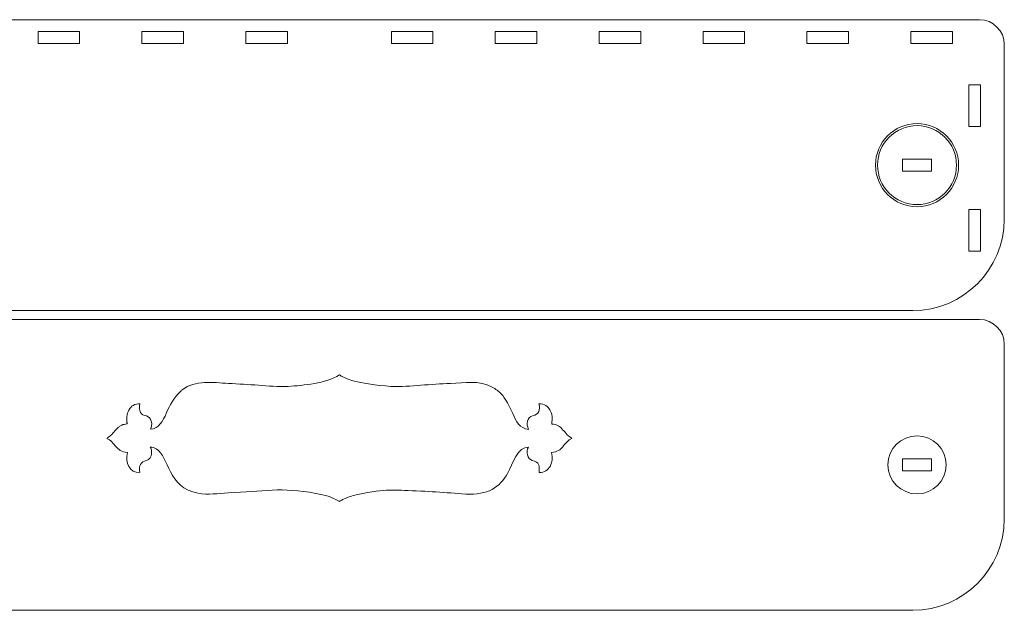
# Model space of a CAD drawing. Header units: centimetres. Extents: x -89 to 87, y -34 to 44.
# Tile 32 of 35: x 51 to 74, y -10 to 4. Entities that reach past the tile are written whole.
import ezdxf

# ---------------------------------------------------------------- set-up
doc = ezdxf.new("R2010")
doc.units = ezdxf.units.CM
doc.header["$MEASUREMENT"] = 0
doc.layers.add('Layer 1', color=7, linetype='Continuous')

msp = doc.modelspace()

# ---------------------------------------------------------------- linework, layer by layer
at = {"layer": 'Layer 1', "color": 250, "lineweight": 9}
for centre, major_axis in [((72.15482, 0.36148), (0, 1)), ((72.15482, -6.85064), (0, 0.7))]:
    msp.add_ellipse(centre, major_axis=major_axis, ratio=1, dxfattribs=at)
for points, knots in [([(58.25481, -3.13852), (58.25481, -3.13852), (72.05482, -3.13852), (72.05482, -3.13852), (72.05482, -3.13852), (73.26482, -3.13852), (74.25482, -2.14851), (74.25482, -0.93852), (74.25482, -0.93852), (74.25482, -0.93852), (74.25482, 3.26149), (74.25482, 3.26149), (74.25482, 3.26149), (74.25482, 3.59149), (73.98482, 3.86148), (73.65482, 3.86148), (73.65482, 3.86148), (73.65482, 3.86148), (58.25481, 3.86148), (58.25481, 3.86148), (58.25481, 3.86148), (58.25481, 3.86148), (42.8548, 3.86148), (42.8548, 3.86148), (42.8548, 3.86148), (42.5248, 3.86148), (42.2548, 3.59149), (42.2548, 3.26149), (42.2548, 3.26149), (42.2548, 3.26149), (42.2548, -0.93852), (42.2548, -0.93852), (42.2548, -0.93852), (42.2548, -2.14851), (43.2448, -3.13852), (44.4548, -3.13852), (44.4548, -3.13852), (44.4548, -3.13852), (58.25481, -3.13852), (58.25481, -3.13852)], [0, 0, 0, 0, 0.09090909, 0.09090909, 0.09090909, 0.09090909, 0.18181818, 0.18181818, 0.18181818, 0.18181818, 0.27272727, 0.27272727, 0.27272727, 0.27272727, 0.36363636, 0.36363636, 0.36363636, 0.36363636, 0.45454545, 0.45454545, 0.45454545, 0.45454545, 0.54545455, 0.54545455, 0.54545455, 0.54545455, 0.63636364, 0.63636364, 0.63636364, 0.63636364, 0.72727273, 0.72727273, 0.72727273, 0.72727273, 0.81818182, 0.81818182, 0.81818182, 0.81818182, 1, 1, 1, 1]), ([(52.0048, 3.29148), (52.0048, 3.29148), (51.0048, 3.29148), (51.0048, 3.29148), (51.0048, 3.29148), (51.0048, 3.29148), (51.0048, 3.57648), (51.0048, 3.57648), (51.0048, 3.57648), (51.0048, 3.57648), (52.0048, 3.57648), (52.0048, 3.57648), (52.0048, 3.57648), (52.0048, 3.57648), (52.0048, 3.29148), (52.0048, 3.29148)], [0, 0, 0, 0, 0.2, 0.2, 0.2, 0.2, 0.4, 0.4, 0.4, 0.4, 0.6, 0.6, 0.6, 0.6, 1, 1, 1, 1]), ([(54.5048, 3.29148), (54.5048, 3.29148), (53.5048, 3.29148), (53.5048, 3.29148), (53.5048, 3.29148), (53.5048, 3.29148), (53.5048, 3.57648), (53.5048, 3.57648), (53.5048, 3.57648), (53.5048, 3.57648), (54.5048, 3.57648), (54.5048, 3.57648), (54.5048, 3.57648), (54.5048, 3.57648), (54.5048, 3.29148), (54.5048, 3.29148)], [0, 0, 0, 0, 0.2, 0.2, 0.2, 0.2, 0.4, 0.4, 0.4, 0.4, 0.6, 0.6, 0.6, 0.6, 1, 1, 1, 1]), ([(57.0048, 3.29148), (57.0048, 3.29148), (56.0048, 3.29148), (56.0048, 3.29148), (56.0048, 3.29148), (56.0048, 3.29148), (56.0048, 3.57648), (56.0048, 3.57648), (56.0048, 3.57648), (56.0048, 3.57648), (57.0048, 3.57648), (57.0048, 3.57648), (57.0048, 3.57648), (57.0048, 3.57648), (57.0048, 3.29148), (57.0048, 3.29148)], [0, 0, 0, 0, 0.2, 0.2, 0.2, 0.2, 0.4, 0.4, 0.4, 0.4, 0.6, 0.6, 0.6, 0.6, 1, 1, 1, 1]), ([(59.50481, 3.29148), (59.50481, 3.29148), (60.50481, 3.29148), (60.50481, 3.29148), (60.50481, 3.29148), (60.50481, 3.29148), (60.50481, 3.57648), (60.50481, 3.57648), (60.50481, 3.57648), (60.50481, 3.57648), (59.50481, 3.57648), (59.50481, 3.57648), (59.50481, 3.57648), (59.50481, 3.57648), (59.50481, 3.29148), (59.50481, 3.29148)], [0, 0, 0, 0, 0.2, 0.2, 0.2, 0.2, 0.4, 0.4, 0.4, 0.4, 0.6, 0.6, 0.6, 0.6, 1, 1, 1, 1]), ([(62.00481, 3.29148), (62.00481, 3.29148), (63.00481, 3.29148), (63.00481, 3.29148), (63.00481, 3.29148), (63.00481, 3.29148), (63.00481, 3.57648), (63.00481, 3.57648), (63.00481, 3.57648), (63.00481, 3.57648), (62.00481, 3.57648), (62.00481, 3.57648), (62.00481, 3.57648), (62.00481, 3.57648), (62.00481, 3.29148), (62.00481, 3.29148)], [0, 0, 0, 0, 0.2, 0.2, 0.2, 0.2, 0.4, 0.4, 0.4, 0.4, 0.6, 0.6, 0.6, 0.6, 1, 1, 1, 1]), ([(64.50481, 3.29148), (64.50481, 3.29148), (65.50481, 3.29148), (65.50481, 3.29148), (65.50481, 3.29148), (65.50481, 3.29148), (65.50481, 3.57648), (65.50481, 3.57648), (65.50481, 3.57648), (65.50481, 3.57648), (64.50481, 3.57648), (64.50481, 3.57648), (64.50481, 3.57648), (64.50481, 3.57648), (64.50481, 3.29148), (64.50481, 3.29148)], [0, 0, 0, 0, 0.2, 0.2, 0.2, 0.2, 0.4, 0.4, 0.4, 0.4, 0.6, 0.6, 0.6, 0.6, 1, 1, 1, 1]), ([(67.00481, 3.29148), (67.00481, 3.29148), (68.00481, 3.29148), (68.00481, 3.29148), (68.00481, 3.29148), (68.00481, 3.29148), (68.00481, 3.57648), (68.00481, 3.57648), (68.00481, 3.57648), (68.00481, 3.57648), (67.00481, 3.57648), (67.00481, 3.57648), (67.00481, 3.57648), (67.00481, 3.57648), (67.00481, 3.29148), (67.00481, 3.29148)], [0, 0, 0, 0, 0.2, 0.2, 0.2, 0.2, 0.4, 0.4, 0.4, 0.4, 0.6, 0.6, 0.6, 0.6, 1, 1, 1, 1]), ([(69.50481, 3.29148), (69.50481, 3.29148), (70.50481, 3.29148), (70.50481, 3.29148), (70.50481, 3.29148), (70.50481, 3.29148), (70.50481, 3.57648), (70.50481, 3.57648), (70.50481, 3.57648), (70.50481, 3.57648), (69.50481, 3.57648), (69.50481, 3.57648), (69.50481, 3.57648), (69.50481, 3.57648), (69.50481, 3.29148), (69.50481, 3.29148)], [0, 0, 0, 0, 0.2, 0.2, 0.2, 0.2, 0.4, 0.4, 0.4, 0.4, 0.6, 0.6, 0.6, 0.6, 1, 1, 1, 1]), ([(72.00481, 3.29148), (72.00481, 3.29148), (73.00481, 3.29148), (73.00481, 3.29148), (73.00481, 3.29148), (73.00481, 3.29148), (73.00481, 3.57648), (73.00481, 3.57648), (73.00481, 3.57648), (73.00481, 3.57648), (72.00481, 3.57648), (72.00481, 3.57648), (72.00481, 3.57648), (72.00481, 3.57648), (72.00481, 3.29148), (72.00481, 3.29148)], [0, 0, 0, 0, 0.2, 0.2, 0.2, 0.2, 0.4, 0.4, 0.4, 0.4, 0.6, 0.6, 0.6, 0.6, 1, 1, 1, 1]), ([(73.39982, 2.29148), (73.39982, 2.29148), (73.39982, 1.29148), (73.39982, 1.29148), (73.39982, 1.29148), (73.39982, 1.29148), (73.68482, 1.29148), (73.68482, 1.29148), (73.68482, 1.29148), (73.68482, 1.29148), (73.68482, 2.29148), (73.68482, 2.29148), (73.68482, 2.29148), (73.68482, 2.29148), (73.39982, 2.29148), (73.39982, 2.29148)], [0, 0, 0, 0, 0.2, 0.2, 0.2, 0.2, 0.4, 0.4, 0.4, 0.4, 0.6, 0.6, 0.6, 0.6, 1, 1, 1, 1]), ([(72.15482, -0.58852), (72.6795, -0.58852), (73.10482, -0.1632), (73.10482, 0.36148), (73.10482, 0.36148), (73.10482, 0.88616), (72.6795, 1.31148), (72.15482, 1.31148), (72.15482, 1.31148), (71.63014, 1.31148), (71.20482, 0.88616), (71.20482, 0.36148), (71.20482, 0.36148), (71.20482, -0.1632), (71.63014, -0.58852), (72.15482, -0.58852)], [0, 0, 0, 0, 0.2, 0.2, 0.2, 0.2, 0.4, 0.4, 0.4, 0.4, 0.6, 0.6, 0.6, 0.6, 1, 1, 1, 1]), ([(71.80482, 0.21898), (71.80482, 0.21898), (72.50482, 0.21898), (72.50482, 0.21898), (72.50482, 0.21898), (72.50482, 0.21898), (72.50482, 0.50398), (72.50482, 0.50398), (72.50482, 0.50398), (72.50482, 0.50398), (71.80482, 0.50398), (71.80482, 0.50398), (71.80482, 0.50398), (71.80482, 0.50398), (71.80482, 0.21898), (71.80482, 0.21898)], [0, 0, 0, 0, 0.2, 0.2, 0.2, 0.2, 0.4, 0.4, 0.4, 0.4, 0.6, 0.6, 0.6, 0.6, 1, 1, 1, 1]), ([(73.39982, -0.70852), (73.39982, -0.70852), (73.39982, -1.70852), (73.39982, -1.70852), (73.39982, -1.70852), (73.39982, -1.70852), (73.68482, -1.70852), (73.68482, -1.70852), (73.68482, -1.70852), (73.68482, -1.70852), (73.68482, -0.70852), (73.68482, -0.70852), (73.68482, -0.70852), (73.68482, -0.70852), (73.39982, -0.70852), (73.39982, -0.70852)], [0, 0, 0, 0, 0.2, 0.2, 0.2, 0.2, 0.4, 0.4, 0.4, 0.4, 0.6, 0.6, 0.6, 0.6, 1, 1, 1, 1]), ([(58.25481, -10.35064), (58.25481, -10.35064), (44.4548, -10.35064), (44.4548, -10.35064), (44.4548, -10.35064), (43.2448, -10.35064), (42.2548, -9.36063), (42.2548, -8.15064), (42.2548, -8.15064), (42.2548, -8.15064), (42.2548, -3.95063), (42.2548, -3.95063), (42.2548, -3.95063), (42.2548, -3.62063), (42.5248, -3.35064), (42.8548, -3.35064), (42.8548, -3.35064), (42.8548, -3.35064), (58.25481, -3.35064), (58.25481, -3.35064), (58.25481, -3.35064), (58.25481, -3.35064), (73.65482, -3.35064), (73.65482, -3.35064), (73.65482, -3.35064), (73.98482, -3.35064), (74.25482, -3.62063), (74.25482, -3.95063), (74.25482, -3.95063), (74.25482, -3.95063), (74.25482, -8.15064), (74.25482, -8.15064), (74.25482, -8.15064), (74.25482, -9.36063), (73.26482, -10.35064), (72.05482, -10.35064), (72.05482, -10.35064), (72.05482, -10.35064), (58.25481, -10.35064), (58.25481, -10.35064)], [0, 0, 0, 0, 0.09090909, 0.09090909, 0.09090909, 0.09090909, 0.18181818, 0.18181818, 0.18181818, 0.18181818, 0.27272727, 0.27272727, 0.27272727, 0.27272727, 0.36363636, 0.36363636, 0.36363636, 0.36363636, 0.45454545, 0.45454545, 0.45454545, 0.45454545, 0.54545455, 0.54545455, 0.54545455, 0.54545455, 0.63636364, 0.63636364, 0.63636364, 0.63636364, 0.72727273, 0.72727273, 0.72727273, 0.72727273, 0.81818182, 0.81818182, 0.81818182, 0.81818182, 1, 1, 1, 1]), ([(53.70402, -6.42844), (53.7523, -6.4677), (53.76595, -6.70501), (53.61338, -6.7445), (53.61338, -6.7445), (53.47206, -6.78109), (53.41163, -6.86002), (53.45509, -7.03644), (53.45509, -7.03644), (53.20459, -7.04049), (53.09802, -6.8089), (53.15215, -6.55114), (53.15215, -6.55114), (53.0089, -6.55057), (52.93702, -6.47789), (52.87543, -6.40908), (52.87543, -6.40908), (52.81389, -6.34033), (52.75516, -6.25054), (52.66102, -6.21722), (52.66102, -6.21722), (52.66102, -6.21722), (52.67143, -6.20465), (52.67143, -6.20465), (52.67143, -6.20465), (52.67308, -6.20293), (52.67481, -6.20088), (52.67665, -6.1991), (52.67665, -6.1991), (52.67665, -6.1991), (52.69739, -6.18316), (52.69739, -6.18316), (52.69739, -6.18316), (52.83454, -6.08984), (52.83542, -6.02689), (52.93264, -5.95323), (52.93264, -5.95323), (52.95388, -5.93714), (52.96249, -5.92527), (52.98934, -5.90845), (52.98934, -5.90845), (53.03256, -5.88137), (53.06217, -5.87858), (53.10698, -5.87127), (53.10698, -5.87127), (53.16711, -5.86147), (53.13243, -5.87098), (53.14433, -5.85829), (53.14433, -5.85829), (53.16266, -5.86097), (53.14907, -5.86244), (53.14349, -5.82938), (53.14349, -5.82938), (53.14349, -5.82938), (53.13762, -5.69188), (53.13762, -5.69188), (53.13762, -5.69188), (53.14483, -5.62165), (53.15947, -5.58999), (53.18832, -5.53182), (53.18832, -5.53182), (53.23689, -5.43389), (53.3358, -5.37915), (53.45545, -5.38154), (53.45545, -5.38154), (53.44317, -5.45245), (53.43472, -5.53423), (53.46879, -5.58821), (53.46879, -5.58821), (53.50229, -5.6413), (53.5411, -5.65348), (53.61141, -5.6733), (53.61141, -5.6733), (53.67438, -5.69106), (53.70784, -5.73464), (53.72683, -5.79537), (53.72683, -5.79537), (53.757, -5.89187), (53.72509, -5.93908), (53.70605, -5.99534), (53.70605, -5.99534), (53.91295, -5.98151), (54.01029, -5.79341), (54.08913, -5.61195), (54.08913, -5.61195), (54.17808, -5.4072), (54.26013, -5.23869), (54.42495, -5.0916), (54.42495, -5.0916), (54.44231, -5.0761), (54.45204, -5.06088), (54.4718, -5.04566), (54.4718, -5.04566), (54.78811, -4.80197), (55.20791, -4.87062), (55.58768, -4.89112), (55.58768, -4.89112), (55.82461, -4.90392), (56.06963, -4.91589), (56.30473, -4.93504), (56.30473, -4.93504), (56.53272, -4.95361), (56.79281, -4.97576), (57.02042, -4.96188), (57.02042, -4.96188), (57.39292, -4.93915), (57.92674, -4.89033), (58.25438, -4.68672), (58.25438, -4.68672), (58.28131, -4.69716), (58.29091, -4.71057), (58.31852, -4.72572), (58.31852, -4.72572), (58.60869, -4.88498), (59.17511, -4.93951), (59.49202, -4.96155), (59.49202, -4.96155), (59.71865, -4.97731), (59.99162, -4.95198), (60.21831, -4.93463), (60.21831, -4.93463), (60.44934, -4.91695), (60.69902, -4.89929), (60.92928, -4.89054), (60.92928, -4.89054), (61.26813, -4.87765), (61.61475, -4.80519), (61.93331, -4.97965), (61.93331, -4.97965), (62.0257, -5.03024), (62.07637, -5.07595), (62.14443, -5.14209), (62.14443, -5.14209), (62.25098, -5.24563), (62.35116, -5.45427), (62.42441, -5.6151), (62.42441, -5.6151), (62.51731, -5.81904), (62.5864, -5.96902), (62.80503, -5.99611), (62.80503, -5.99611), (62.74815, -5.87005), (62.76566, -5.70625), (62.90505, -5.6722), (62.90505, -5.6722), (63.05989, -5.63439), (63.09249, -5.53018), (63.05638, -5.38461), (63.05638, -5.38461), (63.1877, -5.36628), (63.27881, -5.45584), (63.322, -5.53011), (63.322, -5.53011), (63.41315, -5.68684), (63.35952, -5.80998), (63.36394, -5.86903), (63.36394, -5.86903), (63.49728, -5.87155), (63.56177, -5.92197), (63.63498, -6.01334), (63.63498, -6.01334), (63.65271, -6.03547), (63.66701, -6.04213), (63.68484, -6.06508), (63.68484, -6.06508), (63.77515, -6.18134), (63.78208, -6.14838), (63.83266, -6.19909), (63.83266, -6.19909), (63.83266, -6.19909), (63.8486, -6.21931), (63.8486, -6.21931), (63.8486, -6.21931), (63.76765, -6.24106), (63.67911, -6.35762), (63.63101, -6.41575), (63.63101, -6.41575), (63.57621, -6.48195), (63.49393, -6.54946), (63.36011, -6.55149), (63.36011, -6.55149), (63.37814, -6.7004), (63.39258, -6.76398), (63.32297, -6.88646), (63.32297, -6.88646), (63.27389, -6.97282), (63.20017, -7.03611), (63.05855, -7.03718), (63.05855, -7.03718), (63.07523, -6.85526), (63.06562, -6.78713), (62.89608, -6.74367), (62.89608, -6.74367), (62.78182, -6.71439), (62.7329, -6.52429), (62.80679, -6.42618), (62.80679, -6.42618), (62.5444, -6.40614), (62.42746, -6.82888), (62.29983, -7.05751), (62.29983, -7.05751), (62.21281, -7.21342), (62.09305, -7.35581), (61.92905, -7.44033), (61.92905, -7.44033), (61.83967, -7.48639), (61.76108, -7.51491), (61.65065, -7.53499), (61.65065, -7.53499), (61.43627, -7.57396), (61.15782, -7.54384), (60.93841, -7.52759), (60.93841, -7.52759), (60.70284, -7.51014), (60.45507, -7.49282), (60.21841, -7.48361), (60.21841, -7.48361), (59.58377, -7.45891), (59.47844, -7.41794), (58.81681, -7.53714), (58.81681, -7.53714), (58.71511, -7.55546), (58.60602, -7.58206), (58.51159, -7.61291), (58.51159, -7.61291), (58.2986, -7.68248), (58.32584, -7.70009), (58.25438, -7.73147), (58.25438, -7.73147), (58.05441, -7.61522), (57.92399, -7.58115), (57.68488, -7.53588), (57.68488, -7.53588), (56.86708, -7.38103), (56.40097, -7.48871), (55.57965, -7.52697), (55.57965, -7.52697), (55.34096, -7.53809), (55.09392, -7.57778), (54.85894, -7.53426), (54.85894, -7.53426), (54.10998, -7.39555), (54.16595, -6.65776), (53.84656, -6.46335), (53.84656, -6.46335), (53.81366, -6.44332), (53.7541, -6.41799), (53.70402, -6.42844)], [0, 0, 0, 0, 0.01587302, 0.01587302, 0.01587302, 0.01587302, 0.03174603, 0.03174603, 0.03174603, 0.03174603, 0.04761905, 0.04761905, 0.04761905, 0.04761905, 0.06349206, 0.06349206, 0.06349206, 0.06349206, 0.07936508, 0.07936508, 0.07936508, 0.07936508, 0.0952381, 0.0952381, 0.0952381, 0.0952381, 0.11111111, 0.11111111, 0.11111111, 0.11111111, 0.12698413, 0.12698413, 0.12698413, 0.12698413, 0.14285714, 0.14285714, 0.14285714, 0.14285714, 0.15873016, 0.15873016, 0.15873016, 0.15873016, 0.17460317, 0.17460317, 0.17460317, 0.17460317, 0.19047619, 0.19047619, 0.19047619, 0.19047619, 0.20634921, 0.20634921, 0.20634921, 0.20634921, 0.22222222, 0.22222222, 0.22222222, 0.22222222, 0.23809524, 0.23809524, 0.23809524, 0.23809524, 0.25396825, 0.25396825, 0.25396825, 0.25396825, 0.26984127, 0.26984127, 0.26984127, 0.26984127, 0.28571429, 0.28571429, 0.28571429, 0.28571429, 0.3015873, 0.3015873, 0.3015873, 0.3015873, 0.31746032, 0.31746032, 0.31746032, 0.31746032, 0.33333333, 0.33333333, 0.33333333, 0.33333333, 0.34920635, 0.34920635, 0.34920635, 0.34920635, 0.36507937, 0.36507937, 0.36507937, 0.36507937, 0.38095238, 0.38095238, 0.38095238, 0.38095238, 0.3968254, 0.3968254, 0.3968254, 0.3968254, 0.41269841, 0.41269841, 0.41269841, 0.41269841, 0.42857143, 0.42857143, 0.42857143, 0.42857143, 0.44444444, 0.44444444, 0.44444444, 0.44444444, 0.46031746, 0.46031746, 0.46031746, 0.46031746, 0.47619048, 0.47619048, 0.47619048, 0.47619048, 0.49206349, 0.49206349, 0.49206349, 0.49206349, 0.50793651, 0.50793651, 0.50793651, 0.50793651, 0.52380952, 0.52380952, 0.52380952, 0.52380952, 0.53968254, 0.53968254, 0.53968254, 0.53968254, 0.55555556, 0.55555556, 0.55555556, 0.55555556, 0.57142857, 0.57142857, 0.57142857, 0.57142857, 0.58730159, 0.58730159, 0.58730159, 0.58730159, 0.6031746, 0.6031746, 0.6031746, 0.6031746, 0.61904762, 0.61904762, 0.61904762, 0.61904762, 0.63492063, 0.63492063, 0.63492063, 0.63492063, 0.65079365, 0.65079365, 0.65079365, 0.65079365, 0.66666667, 0.66666667, 0.66666667, 0.66666667, 0.68253968, 0.68253968, 0.68253968, 0.68253968, 0.6984127, 0.6984127, 0.6984127, 0.6984127, 0.71428571, 0.71428571, 0.71428571, 0.71428571, 0.73015873, 0.73015873, 0.73015873, 0.73015873, 0.74603175, 0.74603175, 0.74603175, 0.74603175, 0.76190476, 0.76190476, 0.76190476, 0.76190476, 0.77777778, 0.77777778, 0.77777778, 0.77777778, 0.79365079, 0.79365079, 0.79365079, 0.79365079, 0.80952381, 0.80952381, 0.80952381, 0.80952381, 0.82539683, 0.82539683, 0.82539683, 0.82539683, 0.84126984, 0.84126984, 0.84126984, 0.84126984, 0.85714286, 0.85714286, 0.85714286, 0.85714286, 0.87301587, 0.87301587, 0.87301587, 0.87301587, 0.88888889, 0.88888889, 0.88888889, 0.88888889, 0.9047619, 0.9047619, 0.9047619, 0.9047619, 0.92063492, 0.92063492, 0.92063492, 0.92063492, 0.93650794, 0.93650794, 0.93650794, 0.93650794, 0.95238095, 0.95238095, 0.95238095, 0.95238095, 0.96825397, 0.96825397, 0.96825397, 0.96825397, 1, 1, 1, 1]), ([(71.80482, -6.99314), (71.80482, -6.99314), (72.50482, -6.99314), (72.50482, -6.99314), (72.50482, -6.99314), (72.50482, -6.99314), (72.50482, -6.70814), (72.50482, -6.70814), (72.50482, -6.70814), (72.50482, -6.70814), (71.80482, -6.70814), (71.80482, -6.70814), (71.80482, -6.70814), (71.80482, -6.70814), (71.80482, -6.99314), (71.80482, -6.99314)], [0, 0, 0, 0, 0.2, 0.2, 0.2, 0.2, 0.4, 0.4, 0.4, 0.4, 0.6, 0.6, 0.6, 0.6, 1, 1, 1, 1])]:
    msp.add_open_spline(points, degree=3, knots=knots, dxfattribs=at)

doc.saveas('drawing.dxf')
